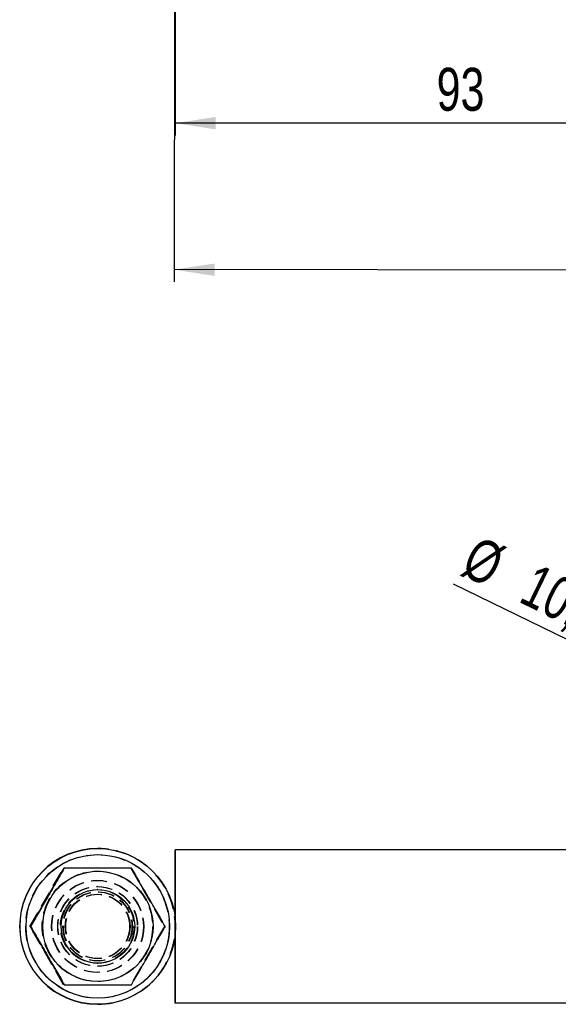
# Model space of a CAD drawing. Extents: x 39 to 778, y 26 to 580.
# Tile 1 of 41: x 147 to 235, y 53 to 214. Entities that reach past the tile are written whole.
import ezdxf

# ---------------------------------------------------------------- set-up
doc = ezdxf.new("R2010")
doc.units = 0
doc.header["$LTSCALE"] = 2
doc.linetypes.add('HIDDEN', pattern=[1.905, 1.27, -0.635])
doc.layers.get('0').update_dxf_attribs({"linetype": 'CONTINUOUS'})
doc.styles.add('SLDTEXTSTYLE0', font='TXT', dxfattribs={"width": 0.75})
doc.dimstyles.new('SLDDIMSTYLE0', dxfattribs={"dimtxt": 7, "dimasz": 6.604, "dimexe": 0, "dimexo": 0.0625, "dimgap": 1.75, "dimtad": 1, "dimdec": 0, "dimrnd": 1e-09, "dimzin": 12, "dimtxsty": 'SLDTEXTSTYLE0', "dimsah": 1, "dimcen": 0.09, "dimazin": 3, "dimtfac": 1, "dimtofl": 0, "dimtmove": 0, "dimatfit": 3, "dimtolj": 1, "dimtzin": 12})
doc.dimstyles.new('SLDDIMSTYLE1', dxfattribs={"dimtxt": 7, "dimasz": 6.604, "dimexe": 0, "dimexo": 0.0625, "dimgap": 1.75, "dimtad": 1, "dimdec": 3, "dimrnd": 1e-09, "dimzin": 12, "dimtxsty": 'SLDTEXTSTYLE0', "dimsah": 1, "dimcen": 0.09, "dimazin": 3, "dimtfac": 1, "dimtdec": 3, "dimtofl": 0, "dimtmove": 0, "dimatfit": 3, "dimtolj": 1, "dimtzin": 12})
doc.dimstyles.new('SLDDIMSTYLE4', dxfattribs={"dimtxt": 7, "dimasz": 6.604, "dimexe": 0, "dimexo": 0.0625, "dimgap": 1.75, "dimtad": 1, "dimdec": 3, "dimrnd": 1e-09, "dimzin": 12, "dimtxsty": 'SLDTEXTSTYLE0', "dimblk1": 'NONE', "dimsah": 1, "dimcen": 0, "dimazin": 3, "dimtfac": 1, "dimtdec": 3, "dimtmove": 0, "dimatfit": 3, "dimtolj": 1, "dimtzin": 12})

# ---------------------------------------------------------------- blocks, each defined once
blk = doc.blocks.new('_D')
at = {"color": 179, "linetype": 'CONTINUOUS'}
for p, q in [((172.15, 317.94), (172.15, 194.83)), ((265.57, 214.83), (265.57, 194.83)), ((265.57, 196.83), (172.15, 196.83))]:
    blk.add_line(p, q, dxfattribs=at)
for points in [[(172.15, 196.83), (178.75, 195.82), (178.75, 197.85)], [(265.57, 196.83), (258.97, 197.85), (258.97, 195.82)]]:
    blk.add_solid(points, dxfattribs=at)
at = {"color": 179, "linetype": 'CONTINUOUS', "insert": (214.79, 205.86, 0.1), "char_height": 7, "attachment_point": 1, "style": 'SLDTEXTSTYLE0'}
blk.add_mtext('93', dxfattribs=at)
blk = doc.blocks.new('_D_1')
at = {"color": 179, "linetype": 'CONTINUOUS'}
for p, q in [((335.17, 332.71), (334.94, 170.72)), ((172.15, 317.94), (171.94, 170.95)), ((334.94, 172.72), (171.94, 172.95))]:
    blk.add_line(p, q, dxfattribs=at)
for points in [[(171.94, 172.95), (178.55, 171.92), (178.55, 173.95)], [(334.94, 172.72), (328.34, 173.74), (328.34, 171.71)]]:
    blk.add_solid(points, dxfattribs=at)
at = {"color": 179, "linetype": 'CONTINUOUS', "insert": (242.87, 181.87, 0.1), "char_height": 7, "attachment_point": 1, "rotation": 359.9193, "style": 'SLDTEXTSTYLE0'}
blk.add_mtext('163', dxfattribs=at)
blk = doc.blocks.new('_D_9')
at = {"color": 179, "linetype": 'CONTINUOUS'}
for q in [(217.56, 121.64), (280.29, 91.06)]:
    blk.add_line((270.85, 95.66), q, dxfattribs=at)
blk.add_solid([(270.85, 95.66), (265.36, 99.46), (264.47, 97.64)], dxfattribs=at)
at = {"color": 179, "linetype": 'CONTINUOUS', "char_height": 7, "attachment_point": 1, "rotation": 334.012, "style": 'SLDTEXTSTYLE0'}
for s, insert in [('%%c', (221.5, 129.71, -138.31)), ('10,5', (231.03, 125.18, -138.31))]:
    blk.add_mtext(s, dxfattribs=dict(at, insert=insert))
blk = doc.blocks.new('_NONE')

msp = doc.modelspace()

# ---------------------------------------------------------------- linework, layer by layer
at = {"color": 7, "linetype": 'CONTINUOUS'}
for p, q in [((159.494543, 78.55741), (159.449467, 78.55741)), ((172.150859, 66.909794), (172.150859, 78.35741)), ((172.193126, 78.35741), (172.150859, 78.35741)), ((172.193126, 66.046581), (172.193126, 78.35741)), ((240.21705, 78.35741), (172.193126, 78.35741)), ((159.524136, 71.85741), (159.510055, 71.85741)), ((148.538807, 65.85741), (148.527914, 65.85741)), ((172.150859, 53.35741), (172.150859, 64.805026)), ((172.193126, 53.35741), (172.193126, 65.668239)), ((159.510055, 59.85741), (159.524136, 59.85741)), ((159.449467, 53.15741), (159.494543, 53.15741)), ((172.193126, 53.35741), (172.150859, 53.35741)), ((240.197201, 53.35741), (172.193126, 53.35741))]:
    msp.add_line(p, q, dxfattribs=at)
at = {"color": 7, "linetype": 'HIDDEN'}
for p, q in [((148.424172, 65.85741), (153.908991, 75.35741)), ((148.434737, 65.85741), (153.919556, 75.35741)), ((164.87863, 75.35741), (170.36345, 65.85741)), ((164.889195, 75.35741), (170.374022, 65.85741)), ((159.494543, 72.35741), (159.449467, 72.35741)), ((159.510055, 71.85741), (159.404376, 71.85741)), ((159.447679, 71.10741), (159.434342, 71.10741)), ((159.509667, 71.10741), (159.496331, 71.10741)), ((148.424172, 65.85741), (148.434737, 65.85741)), ((153.908991, 56.35741), (148.424172, 65.85741)), ((153.919556, 56.35741), (148.434737, 65.85741)), ((148.476803, 65.85741), (148.465925, 65.85741)), ((170.36345, 65.85741), (164.87863, 56.35741)), ((170.374022, 65.85741), (164.889195, 56.35741)), ((170.36345, 65.85741), (170.374022, 65.85741)), ((170.416095, 65.85741), (170.40521, 65.85741)), ((170.478092, 65.85741), (170.467206, 65.85741)), ((172.150859, 64.805026), (172.150859, 66.909794)), ((172.193126, 65.668239), (172.193126, 66.046581)), ((159.404376, 59.85741), (159.510055, 59.85741)), ((159.434342, 60.60741), (159.447679, 60.60741)), ((159.496331, 60.60741), (159.509667, 60.60741)), ((159.449467, 59.35741), (159.494543, 59.35741))]:
    msp.add_line(p, q, dxfattribs=at)
at = {"color": 7, "linetype": 'CONTINUOUS'}
for centre, radius in [((159.494544, 65.857422), 12.699988), ((159.495957, 65.85742), 11.69999), ((159.51004, 65.857412), 8.999998), ((159.524132, 65.857414), 5.999996)]:
    msp.add_circle(centre, radius, dxfattribs=at)
at = {"color": 7, "linetype": 'HIDDEN'}
for centre, radius in [((159.448052, 65.85742), 11.69999), ((159.43397, 65.857413), 8.999997), ((159.448051, 65.857415), 8.999995), ((159.495959, 65.857418), 8.999992), ((159.448049, 65.857414), 7.499996), ((159.49596, 65.857414), 7.499996), ((159.449467, 65.857416), 6.499994), ((159.494542, 65.857413), 6.499998), ((159.40438, 65.857406), 5.999996), ((159.433964, 65.857409), 5.631428), ((159.448061, 65.857403), 5.631422), ((159.495953, 65.857405), 5.631424), ((159.510049, 65.857409), 5.631428), ((159.43434, 65.857405), 5.249994), ((159.447677, 65.857415), 5.249994), ((159.496329, 65.857405), 5.249994), ((159.509681, 65.85741), 5.25)]:
    msp.add_circle(centre, radius, dxfattribs=at)
at = {"color": 7, "linetype": 'CONTINUOUS'}
msp.add_arc((159.449475, 65.85741), 12.7, 90.00003968, 269.99996032, dxfattribs=at)
at = {"color": 7, "linetype": 'HIDDEN'}
msp.add_arc((159.449455, 65.85741), 12.7, 270.00005372, 89.99994628, dxfattribs=at)
at = {"color": 7, "linetype": 'CONTINUOUS'}
for points, knots in [([(148.527914, 65.85741), (149.003619, 66.681945), (149.965344, 68.348893), (151.391011, 70.818706), (152.754494, 73.179662), (153.590766, 74.627073), (154.012733, 75.35741)], [0, 0, 0, 0, 0.264606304, 0.5349496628, 0.7653442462, 1, 1, 1, 1]), ([(154.023626, 75.35741), (153.547928, 74.532873), (152.586216, 72.865919), (151.160526, 70.396118), (149.797047, 68.035157), (148.960774, 66.587747), (148.538807, 65.85741)], [0, 0, 0, 0, 0.26460562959, 0.53494963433, 0.76534421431, 1, 1, 1, 1]), ([(164.993265, 75.35741), (164.585576, 75.35741), (163.279421, 75.35741), (160.994031, 75.35741), (158.398631, 75.35741), (156.059897, 75.35741), (154.70483, 75.35741), (154.023626, 75.35741)], [0, 0, 0, 0, 0.1139857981, 0.3651885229, 0.6224672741, 0.8102107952, 1, 1, 1, 1]), ([(170.478092, 65.85741), (170.00239, 66.681946), (169.040672, 68.348897), (167.614993, 70.818704), (166.251513, 73.179664), (165.415235, 74.627074), (164.993265, 75.35741)], [0, 0, 0, 0, 0.2646058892, 0.5349494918, 0.7653439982, 1, 1, 1, 1]), ([(154.012733, 56.35741), (153.536344, 57.181946), (152.573234, 58.848899), (151.147044, 61.318702), (149.784321, 63.679668), (148.949267, 65.127074), (148.527914, 65.85741)], [0, 0, 0, 0, 0.2646055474, 0.5349491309, 0.765343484, 1, 1, 1, 1]), ([(148.538807, 65.85741), (149.015197, 65.032874), (149.978307, 63.365922), (151.404491, 60.896113), (152.767238, 58.53516), (153.60228, 57.087747), (154.023626, 56.35741)], [0, 0, 0, 0, 0.26460556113, 0.53494915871, 0.7653441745, 1, 1, 1, 1]), ([(164.993265, 56.35741), (165.469657, 57.181947), (166.432771, 58.848899), (167.858969, 61.3187), (169.221693, 63.679666), (170.056741, 65.127074), (170.478092, 65.85741)], [0, 0, 0, 0, 0.2646057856, 0.5349496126, 0.7653438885, 1, 1, 1, 1]), ([(154.023626, 56.35741), (154.698019, 56.35741), (156.05298, 56.35741), (158.367998, 56.35741), (160.969712, 56.35741), (163.256455, 56.35741), (164.585582, 56.35741), (164.993265, 56.35741)], [0, 0, 0, 0, 0.1879051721, 0.3775304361, 0.6283846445, 0.8860146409, 1, 1, 1, 1])]:
    msp.add_open_spline(points, degree=3, knots=knots, dxfattribs=at)
at = {"color": 7, "linetype": 'HIDDEN'}
for points, knots in [([(164.982387, 75.35741), (165.458085, 74.532873), (166.419797, 72.865919), (167.845489, 70.396121), (169.208956, 68.035153), (170.045235, 66.587746), (170.467206, 65.85741)], [0, 0, 0, 0, 0.2646056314, 0.5349496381, 0.7653438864, 1, 1, 1, 1]), ([(170.467206, 65.85741), (169.990815, 65.032874), (169.0277, 63.365921), (167.601503, 60.896119), (166.238778, 58.535155), (165.403735, 57.087746), (164.982387, 56.35741)], [0, 0, 0, 0, 0.2646058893, 0.5349498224, 0.7653441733, 1, 1, 1, 1])]:
    msp.add_open_spline(points, degree=3, knots=knots, dxfattribs=at)

# ---------------------------------------------------------------- dimensions: what is measured, and where the dimension line sits
at = {"color": 179, "linetype": 'CONTINUOUS'}
dim = msp.add_linear_dim(base=(171.943746, 172.946356), p1=(335.171832, 334.713719), p2=(172.15086, 319.943395), angle=359.91927223, dimstyle='SLDDIMSTYLE1', dxfattribs=at)
dim.commit()
dim.dimension.update_dxf_attribs({"geometry": '_D_1', "text_midpoint": (253.462928, 172.831498), "dimtype": 160})
dim = msp.add_linear_dim(base=(172.15086, 196.834853), p1=(265.571847, 216.834853), p2=(172.15086, 319.943395), dimstyle='SLDDIMSTYLE0', dxfattribs=at)
dim.commit()
dim.dimension.update_dxf_attribs({"geometry": '_D', "text_midpoint": (222.804142, 196.834853), "dimtype": 160})
dim = msp.add_diameter_dim_2p(p1=(280.290997, 91.056948), p2=(270.852698, 95.657873), dimstyle='SLDDIMSTYLE4', dxfattribs=at)
dim.commit()
dim.dimension.update_dxf_attribs({"geometry": '_D_9', "text_midpoint": (232.704436, 114.254186), "dimtype": 163})

doc.saveas('drawing.dxf')
